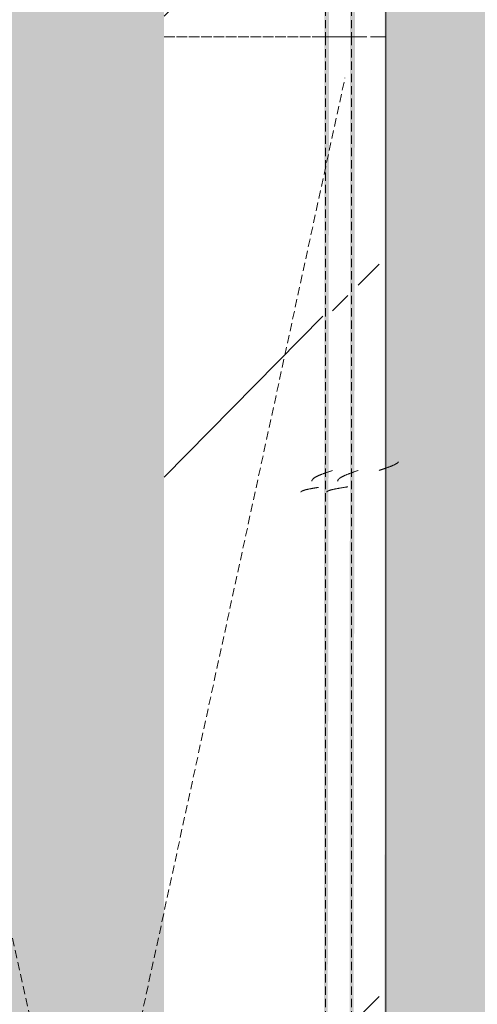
# Model space of a CAD drawing. Header units: millimetres. Extents: x 16156 to 91527, y 4646 to 113494.
# Tile 204 of 210: x 37894 to 38160, y 67155 to 67725. Entities that reach past the tile are written whole.
import ezdxf

# ---------------------------------------------------------------- set-up
doc = ezdxf.new("R2010")
doc.units = ezdxf.units.MM
doc.linetypes.add('ARC Demolished', pattern=[7.14375, 4.7625, -2.38125])
for name, color, linetype, lineweight in [('A--AR9__AlgVoorz', 1, 'Continuous', 9), ('A--L23__Vloeren', 3, 'Continuous', 9), ('A--L74__VasteSanitaireVoorz', 1, 'ARC Demolished', 9)]:
    doc.layers.add(name, color=color, linetype=linetype, lineweight=lineweight)
pattern_1 = [(135, (68430.44, -37933), (-212.132, -212.132), [])]
pattern_2 = [(135.439, (68430.44, -36779.26), (-212.1307, -208.9106), [])]
pattern_3 = [(315, (-67000.44, 37933), (212.132, 212.132), [])]
pattern_4 = [(315.439, (-67000.44, 36779.26), (205.6355, 215.307), [])]

# ---------------------------------------------------------------- blocks, each defined once
blk = doc.blocks.new('FP_321-AB-Begane grond - slooptekening')
at = {"layer": 'A--L74__VasteSanitaireVoorz'}
blk.add_line((715, 173.75), (-695, 173.75), dxfattribs=at)
blk = doc.blocks.new('FP_322-AB-Begane grond - slooptekening')
at = {"layer": 'A--L74__VasteSanitaireVoorz'}
blk.add_line((-695, 153.75), (715, 153.75), dxfattribs=at)
blk = doc.blocks.new('FP_324-AB-Begane grond - slooptekening')
at = {"layer": 'A--L74__VasteSanitaireVoorz'}
blk.add_line((-695, 138.75), (715, 138.75), dxfattribs=at)
blk = doc.blocks.new('52_PF_FB_Gutter_rectangle - End Outlet - 1430mm_W_ x 300mm_L_ x 60mm_H_ x 160mm_Dia_ 2-V320-AB-Begane grond - slooptekening')
at = {"layer": 'A--L74__VasteSanitaireVoorz'}
h = blk.add_hatch(dxfattribs=at)
h.set_pattern_fill('FP_86', color=256, style=0, pattern_type=2)
h.set_pattern_definition(pattern_1)
h.paths.add_polyline_path([(715, 169.75), (-695, 169.75), (-695, 157.75), (715, 157.75)])
h = blk.add_hatch(dxfattribs=at)
h.set_pattern_fill('FP_86', color=256, style=0, pattern_type=2)
h.set_pattern_definition(pattern_1)
h.paths.add_polyline_path([(715, 169.75), (-695, 169.75), (-695, 157.75), (715, 157.75)])
at = {"layer": 'A--L74__VasteSanitaireVoorz', "linetype": 'Continuous'}
h = blk.add_hatch(dxfattribs=at)
h.set_pattern_fill('FP_86', color=256, style=0, pattern_type=2)
h.set_pattern_definition(pattern_1)
h.paths.add_polyline_path([(715, 151.75), (-695, 151.75), (-695, 142.75), (715, 142.75)])
h = blk.add_hatch(dxfattribs=at)
h.set_pattern_fill('FP_86', color=256, style=0, pattern_type=2)
h.set_pattern_definition(pattern_1)
h.paths.add_polyline_path([(715, 151.75), (-695, 151.75), (-695, 142.75), (715, 142.75)])
h = blk.add_hatch(dxfattribs=at)
h.set_pattern_fill('FP_87', color=256, style=0, pattern_type=2)
h.set_pattern_definition(pattern_2)
h.paths.add_polyline_path([(715, 137.1), (-695, 137.1), (-695, 45.2), (715, 45.2)])
h = blk.add_hatch(dxfattribs=at)
h.set_pattern_fill('FP_87', color=256, style=0, pattern_type=2)
h.set_pattern_definition(pattern_2)
h.paths.add_polyline_path([(715, 137.1), (-695, 137.1), (-695, 45.2), (715, 45.2)])
at = {"layer": 'A--L74__VasteSanitaireVoorz'}
for p, q in [((715, 169.75), (715, 173.75)), ((715, 169.75), (715, 157.75)), ((715, 153.75), (715, 157.75)), ((715, 153.75), (715, 151.75)), ((715, 151.75), (715, 142.75)), ((715, 138.75), (715, 142.75)), ((715, 138.33), (715, 139.14)), ((715, 138.75), (715, 137.1)), ((715, 137.1), (715, 45.2))]:
    blk.add_line(p, q, dxfattribs=at)
for name in ['FP_321-AB-Begane grond - slooptekening', 'FP_322-AB-Begane grond - slooptekening', 'FP_324-AB-Begane grond - slooptekening']:
    blk.add_blockref(name, (0, 0), dxfattribs=at)
blk = doc.blocks.new('FP_336-AB-Begane grond - slooptekening')
at = {"layer": 'A--L74__VasteSanitaireVoorz', "color": 240, "linetype": 'Continuous'}
for p, q in [((463.86, -169.75), (463.96, -170.04)), ((463.86, -169.75), (463.96, -170.04)), ((463.96, -170.04), (464.06, -170.34)), ((463.96, -170.04), (464.06, -170.34)), ((464.06, -170.34), (464.16, -170.63)), ((464.06, -170.34), (464.16, -170.63)), ((464.16, -170.63), (464.25, -170.92)), ((464.16, -170.63), (464.25, -170.92)), ((464.25, -170.92), (464.35, -171.22)), ((464.25, -170.92), (464.35, -171.22)), ((464.35, -171.22), (464.45, -171.51)), ((464.35, -171.22), (464.45, -171.51)), ((464.45, -171.51), (464.55, -171.8)), ((464.45, -171.51), (464.55, -171.8)), ((464.55, -171.8), (464.65, -172.09)), ((464.55, -171.8), (464.65, -172.09)), ((464.65, -172.09), (464.74, -172.37)), ((464.65, -172.09), (464.74, -172.37)), ((464.74, -172.37), (464.84, -172.66)), ((464.74, -172.37), (464.84, -172.66)), ((464.84, -172.66), (464.94, -172.95)), ((464.84, -172.66), (464.94, -172.95)), ((464.94, -172.95), (465.04, -173.23)), ((464.94, -172.95), (465.04, -173.23)), ((465.04, -173.23), (465.14, -173.51)), ((465.04, -173.23), (465.14, -173.51)), ((465.14, -173.51), (465.24, -173.79)), ((465.14, -173.51), (465.24, -173.79)), ((465.24, -173.79), (465.33, -174.06)), ((465.24, -173.79), (465.33, -174.06)), ((465.33, -174.06), (465.43, -174.33)), ((465.33, -174.06), (465.43, -174.33)), ((465.43, -174.33), (465.53, -174.61)), ((465.43, -174.33), (465.53, -174.61)), ((465.53, -174.61), (465.63, -174.87)), ((465.53, -174.61), (465.63, -174.87)), ((465.63, -174.87), (465.73, -175.14)), ((465.63, -174.87), (465.73, -175.14)), ((465.73, -175.14), (465.82, -175.4)), ((465.73, -175.14), (465.82, -175.4)), ((465.82, -175.4), (465.92, -175.66)), ((465.82, -175.4), (465.92, -175.66)), ((465.92, -175.66), (466.02, -175.91)), ((465.92, -175.66), (466.02, -175.91)), ((466.02, -175.91), (466.12, -176.16)), ((466.02, -175.91), (466.12, -176.16)), ((466.12, -176.16), (466.22, -176.41)), ((466.12, -176.16), (466.22, -176.41)), ((466.22, -176.41), (466.31, -176.65)), ((466.22, -176.41), (466.31, -176.65)), ((466.31, -176.65), (466.41, -176.89)), ((466.31, -176.65), (466.41, -176.89)), ((466.41, -176.89), (466.51, -177.12)), ((466.41, -176.89), (466.51, -177.12)), ((466.51, -177.12), (466.61, -177.35)), ((466.51, -177.12), (466.61, -177.35)), ((466.61, -177.35), (466.71, -177.58)), ((466.61, -177.35), (466.71, -177.58)), ((466.71, -177.58), (466.81, -177.8)), ((466.71, -177.58), (466.81, -177.8)), ((466.81, -177.8), (466.9, -178.01)), ((466.81, -177.8), (466.9, -178.01)), ((466.9, -178.01), (467, -178.22)), ((466.9, -178.01), (467, -178.22)), ((467, -178.22), (467.1, -178.43)), ((467, -178.22), (467.1, -178.43)), ((467.1, -178.43), (467.2, -178.63)), ((467.1, -178.43), (467.2, -178.63)), ((467.2, -178.63), (467.3, -178.82)), ((467.2, -178.63), (467.3, -178.82)), ((467.3, -178.82), (467.39, -179.01)), ((467.3, -178.82), (467.39, -179.01)), ((467.39, -179.01), (467.49, -179.19)), ((467.39, -179.01), (467.49, -179.19)), ((467.49, -179.19), (467.59, -179.37)), ((467.49, -179.19), (467.59, -179.37)), ((467.59, -179.37), (467.69, -179.55)), ((467.59, -179.37), (467.69, -179.55)), ((467.69, -179.55), (467.79, -179.71)), ((467.69, -179.55), (467.79, -179.71)), ((467.79, -179.71), (467.89, -179.87)), ((467.79, -179.71), (467.89, -179.87)), ((467.89, -179.87), (467.98, -180.03)), ((467.89, -179.87), (467.98, -180.03)), ((467.98, -180.03), (468.08, -180.17)), ((467.98, -180.03), (468.08, -180.17)), ((468.08, -180.17), (468.18, -180.32)), ((468.08, -180.17), (468.18, -180.32)), ((468.18, -180.32), (468.28, -180.45)), ((468.18, -180.32), (468.28, -180.45)), ((468.28, -180.45), (468.38, -180.58)), ((468.28, -180.45), (468.38, -180.58)), ((468.38, -180.58), (468.47, -180.7)), ((468.38, -180.58), (468.47, -180.7)), ((468.47, -180.7), (468.57, -180.82)), ((468.47, -180.7), (468.57, -180.82)), ((468.57, -180.82), (468.67, -180.93)), ((468.57, -180.82), (468.67, -180.93)), ((468.67, -180.93), (468.77, -181.03)), ((468.67, -180.93), (468.77, -181.03)), ((468.77, -181.03), (468.87, -181.13)), ((468.77, -181.03), (468.87, -181.13))]:
    blk.add_line(p, q, dxfattribs=at)
at = {"layer": 'A--L74__VasteSanitaireVoorz'}
blk.add_line((-695, -173.75), (715, -173.75), dxfattribs=at)
blk = doc.blocks.new('FP_337-AB-Begane grond - slooptekening')
at = {"layer": 'A--L74__VasteSanitaireVoorz', "color": 240, "linetype": 'Continuous'}
for p, q in [((457.68, -145.77), (457.77, -145.78)), ((457.68, -145.77), (457.77, -145.78)), ((457.77, -145.78), (457.87, -145.8)), ((457.77, -145.78), (457.87, -145.8)), ((457.87, -145.8), (457.97, -145.83)), ((457.87, -145.8), (457.97, -145.83)), ((457.97, -145.83), (458.07, -145.86)), ((457.97, -145.83), (458.07, -145.86)), ((458.07, -145.86), (458.17, -145.9)), ((458.07, -145.86), (458.17, -145.9)), ((458.17, -145.9), (458.26, -145.95)), ((458.17, -145.9), (458.26, -145.95)), ((458.26, -145.95), (458.36, -146)), ((458.26, -145.95), (458.36, -146)), ((458.36, -146), (458.46, -146.06)), ((458.36, -146), (458.46, -146.06)), ((458.46, -146.06), (458.56, -146.13)), ((458.46, -146.06), (458.56, -146.13)), ((458.56, -146.13), (458.66, -146.2)), ((458.56, -146.13), (458.66, -146.2)), ((458.66, -146.2), (458.76, -146.29)), ((458.66, -146.2), (458.76, -146.29)), ((458.76, -146.29), (458.85, -146.37)), ((458.76, -146.29), (458.85, -146.37)), ((458.85, -146.37), (458.95, -146.47)), ((458.85, -146.37), (458.95, -146.47)), ((458.95, -146.47), (459.05, -146.57)), ((458.95, -146.47), (459.05, -146.57)), ((459.05, -146.57), (459.15, -146.68)), ((459.05, -146.57), (459.15, -146.68)), ((459.15, -146.68), (459.25, -146.8)), ((459.15, -146.68), (459.25, -146.8)), ((459.25, -146.8), (459.34, -146.92)), ((459.25, -146.8), (459.34, -146.92)), ((459.34, -146.92), (459.44, -147.05)), ((459.34, -146.92), (459.44, -147.05)), ((459.44, -147.05), (459.54, -147.18)), ((459.44, -147.05), (459.54, -147.18)), ((459.54, -147.18), (459.64, -147.33)), ((459.54, -147.18), (459.64, -147.33)), ((459.64, -147.33), (459.74, -147.47)), ((459.64, -147.33), (459.74, -147.47)), ((459.74, -147.47), (459.84, -147.63)), ((459.74, -147.47), (459.84, -147.63)), ((459.84, -147.63), (459.93, -147.79)), ((459.84, -147.63), (459.93, -147.79)), ((459.93, -147.79), (460.03, -147.95)), ((459.93, -147.79), (460.03, -147.95)), ((460.03, -147.95), (460.13, -148.13)), ((460.03, -147.95), (460.13, -148.13)), ((460.13, -148.13), (460.23, -148.31)), ((460.13, -148.13), (460.23, -148.31)), ((460.23, -148.31), (460.33, -148.49)), ((460.23, -148.31), (460.33, -148.49)), ((460.33, -148.49), (460.42, -148.68)), ((460.33, -148.49), (460.42, -148.68)), ((460.42, -148.68), (460.52, -148.87)), ((460.42, -148.68), (460.52, -148.87)), ((460.52, -148.87), (460.62, -149.07)), ((460.52, -148.87), (460.62, -149.07)), ((460.62, -149.07), (460.72, -149.28)), ((460.62, -149.07), (460.72, -149.28)), ((460.72, -149.28), (460.82, -149.49)), ((460.72, -149.28), (460.82, -149.49)), ((460.82, -149.49), (460.92, -149.7)), ((460.82, -149.49), (460.92, -149.7)), ((460.92, -149.7), (461.01, -149.92)), ((460.92, -149.7), (461.01, -149.92)), ((461.01, -149.92), (461.11, -150.15)), ((461.01, -149.92), (461.11, -150.15)), ((461.11, -150.15), (461.21, -150.38)), ((461.11, -150.15), (461.21, -150.38)), ((461.21, -150.38), (461.31, -150.61)), ((461.21, -150.38), (461.31, -150.61)), ((461.31, -150.61), (461.41, -150.85)), ((461.31, -150.61), (461.41, -150.85)), ((461.41, -150.85), (461.5, -151.09)), ((461.41, -150.85), (461.5, -151.09)), ((461.5, -151.09), (461.6, -151.34)), ((461.5, -151.09), (461.6, -151.34)), ((461.6, -151.34), (461.7, -151.59)), ((461.6, -151.34), (461.7, -151.59)), ((461.7, -151.59), (461.8, -151.84)), ((461.7, -151.59), (461.8, -151.84)), ((461.8, -151.84), (461.9, -152.1)), ((461.8, -151.84), (461.9, -152.1)), ((461.9, -152.1), (462, -152.36)), ((461.9, -152.1), (462, -152.36)), ((462, -152.36), (462.09, -152.63)), ((462, -152.36), (462.09, -152.63)), ((462.09, -152.63), (462.19, -152.89)), ((462.09, -152.63), (462.19, -152.89)), ((462.19, -152.89), (462.29, -153.17)), ((462.19, -152.89), (462.29, -153.17)), ((462.29, -153.17), (462.39, -153.44)), ((462.29, -153.17), (462.39, -153.44)), ((462.39, -153.44), (462.49, -153.71)), ((462.39, -153.44), (462.49, -153.71)), ((462.49, -153.71), (462.58, -153.99)), ((462.49, -153.71), (462.58, -153.99)), ((462.58, -153.99), (462.68, -154.27)), ((462.58, -153.99), (462.68, -154.27)), ((462.68, -154.27), (462.78, -154.55)), ((462.68, -154.27), (462.78, -154.55)), ((462.78, -154.55), (462.88, -154.84)), ((462.78, -154.55), (462.88, -154.84)), ((462.88, -154.84), (462.98, -155.13)), ((462.88, -154.84), (462.98, -155.13)), ((462.98, -155.13), (463.08, -155.41)), ((462.98, -155.13), (463.08, -155.41)), ((463.08, -155.41), (463.17, -155.7)), ((463.08, -155.41), (463.17, -155.7)), ((463.17, -155.7), (463.27, -155.99)), ((463.17, -155.7), (463.27, -155.99)), ((463.27, -155.99), (463.37, -156.28)), ((463.27, -155.99), (463.37, -156.28)), ((463.37, -156.28), (463.47, -156.58)), ((463.37, -156.28), (463.47, -156.58)), ((463.47, -156.58), (463.57, -156.87)), ((463.47, -156.58), (463.57, -156.87)), ((463.57, -156.87), (463.66, -157.16)), ((463.57, -156.87), (463.66, -157.16)), ((463.66, -157.16), (463.76, -157.46)), ((463.66, -157.16), (463.76, -157.46)), ((463.76, -157.46), (463.86, -157.75)), ((463.76, -157.46), (463.86, -157.75))]:
    blk.add_line(p, q, dxfattribs=at)
at = {"layer": 'A--L74__VasteSanitaireVoorz'}
blk.add_line((715, -153.75), (-695, -153.75), dxfattribs=at)
blk = doc.blocks.new('FP_338-AB-Begane grond - slooptekening')
at = {"layer": 'A--L74__VasteSanitaireVoorz', "color": 240, "linetype": 'Continuous'}
for p, q in [((451.33, -139.42), (451.38, -139.43)), ((451.33, -139.42), (451.38, -139.43)), ((451.38, -139.43), (451.43, -139.45)), ((451.38, -139.43), (451.43, -139.45)), ((451.43, -139.45), (451.48, -139.48)), ((451.43, -139.45), (451.48, -139.48)), ((451.48, -139.48), (451.53, -139.51)), ((451.48, -139.48), (451.53, -139.51)), ((451.53, -139.51), (451.58, -139.55)), ((451.53, -139.51), (451.58, -139.55)), ((451.58, -139.55), (451.62, -139.6)), ((451.58, -139.55), (451.62, -139.6)), ((451.62, -139.6), (451.67, -139.66)), ((451.62, -139.6), (451.67, -139.66)), ((451.67, -139.66), (451.72, -139.72)), ((451.67, -139.66), (451.72, -139.72)), ((451.72, -139.72), (451.77, -139.79)), ((451.72, -139.72), (451.77, -139.79)), ((451.77, -139.79), (451.82, -139.87)), ((451.77, -139.79), (451.82, -139.87)), ((451.82, -139.87), (451.87, -139.95)), ((451.82, -139.87), (451.87, -139.95)), ((451.87, -139.95), (451.92, -140.04)), ((451.87, -139.95), (451.92, -140.04)), ((451.92, -140.04), (451.97, -140.14)), ((451.92, -140.04), (451.97, -140.14)), ((451.97, -140.14), (452.02, -140.25)), ((451.97, -140.14), (452.02, -140.25)), ((452.02, -140.25), (452.07, -140.36)), ((452.02, -140.25), (452.07, -140.36)), ((452.07, -140.36), (452.12, -140.48)), ((452.07, -140.36), (452.12, -140.48)), ((452.12, -140.48), (452.16, -140.6)), ((452.12, -140.48), (452.16, -140.6)), ((452.16, -140.6), (452.21, -140.74)), ((452.16, -140.6), (452.21, -140.74)), ((452.21, -140.74), (452.26, -140.88)), ((452.21, -140.74), (452.26, -140.88)), ((452.26, -140.88), (452.31, -141.02)), ((452.26, -140.88), (452.31, -141.02)), ((452.31, -141.02), (452.36, -141.17)), ((452.31, -141.02), (452.36, -141.17)), ((452.36, -141.17), (452.41, -141.33)), ((452.36, -141.17), (452.41, -141.33)), ((452.41, -141.33), (452.46, -141.5)), ((452.41, -141.33), (452.46, -141.5)), ((452.46, -141.5), (452.51, -141.67)), ((452.46, -141.5), (452.51, -141.67)), ((452.51, -141.67), (452.56, -141.85)), ((452.51, -141.67), (452.56, -141.85)), ((452.56, -141.85), (452.61, -142.03)), ((452.56, -141.85), (452.61, -142.03)), ((452.61, -142.03), (452.66, -142.22)), ((452.61, -142.03), (452.66, -142.22)), ((452.66, -142.22), (452.7, -142.41)), ((452.66, -142.22), (452.7, -142.41)), ((452.7, -142.41), (452.75, -142.61)), ((452.7, -142.41), (452.75, -142.61)), ((452.75, -142.61), (452.8, -142.82)), ((452.75, -142.61), (452.8, -142.82)), ((452.8, -142.82), (452.85, -143.03)), ((452.8, -142.82), (452.85, -143.03)), ((452.85, -143.03), (452.9, -143.25)), ((452.85, -143.03), (452.9, -143.25)), ((452.9, -143.25), (452.95, -143.47)), ((452.9, -143.25), (452.95, -143.47)), ((452.95, -143.47), (453, -143.7)), ((452.95, -143.47), (453, -143.7)), ((453, -143.7), (453.05, -143.93)), ((453, -143.7), (453.05, -143.93)), ((453.05, -143.93), (453.1, -144.16)), ((453.05, -143.93), (453.1, -144.16)), ((453.1, -144.16), (453.15, -144.4)), ((453.1, -144.16), (453.15, -144.4)), ((453.15, -144.4), (453.2, -144.65)), ((453.15, -144.4), (453.2, -144.65)), ((453.2, -144.65), (453.24, -144.9)), ((453.2, -144.65), (453.24, -144.9)), ((453.24, -144.9), (453.29, -145.15)), ((453.24, -144.9), (453.29, -145.15)), ((453.29, -145.15), (453.34, -145.41)), ((453.29, -145.15), (453.34, -145.41)), ((453.34, -145.41), (453.39, -145.67)), ((453.34, -145.41), (453.39, -145.67)), ((453.39, -145.67), (453.44, -145.94)), ((453.39, -145.67), (453.44, -145.94)), ((453.44, -145.94), (453.49, -146.21)), ((453.44, -145.94), (453.49, -146.21)), ((453.49, -146.21), (453.54, -146.48)), ((453.49, -146.21), (453.54, -146.48)), ((453.54, -146.48), (453.59, -146.75)), ((453.54, -146.48), (453.59, -146.75)), ((453.59, -146.75), (453.64, -147.03)), ((453.59, -146.75), (453.64, -147.03)), ((453.64, -147.03), (453.69, -147.31)), ((453.64, -147.03), (453.69, -147.31)), ((453.69, -147.31), (453.74, -147.6)), ((453.69, -147.31), (453.74, -147.6)), ((453.74, -147.6), (453.78, -147.88)), ((453.74, -147.6), (453.78, -147.88)), ((453.78, -147.88), (453.83, -148.17)), ((453.78, -147.88), (453.83, -148.17)), ((453.83, -148.17), (453.88, -148.46)), ((453.83, -148.17), (453.88, -148.46)), ((453.88, -148.46), (453.93, -148.75)), ((453.88, -148.46), (453.93, -148.75)), ((453.93, -148.75), (453.98, -149.05)), ((453.93, -148.75), (453.98, -149.05)), ((453.98, -149.05), (454.03, -149.34)), ((453.98, -149.05), (454.03, -149.34)), ((454.03, -149.34), (454.08, -149.64)), ((454.03, -149.34), (454.08, -149.64)), ((454.08, -149.64), (454.13, -149.94)), ((454.08, -149.64), (454.13, -149.94)), ((454.13, -149.94), (454.18, -150.24)), ((454.13, -149.94), (454.18, -150.24)), ((454.18, -150.24), (454.23, -150.54)), ((454.18, -150.24), (454.23, -150.54)), ((454.23, -150.54), (454.28, -150.84)), ((454.23, -150.54), (454.28, -150.84)), ((454.28, -150.84), (454.32, -151.14)), ((454.28, -150.84), (454.32, -151.14)), ((454.32, -151.14), (454.37, -151.45)), ((454.32, -151.14), (454.37, -151.45)), ((454.37, -151.45), (454.42, -151.75)), ((454.37, -151.45), (454.42, -151.75))]:
    blk.add_line(p, q, dxfattribs=at)
blk = doc.blocks.new('FP_339-AB-Begane grond - slooptekening')
at = {"layer": 'A--L74__VasteSanitaireVoorz', "color": 240, "linetype": 'Continuous'}
for p, q in [((457.64, -130.77), (457.74, -130.78)), ((457.64, -130.77), (457.74, -130.78)), ((457.74, -130.78), (457.84, -130.8)), ((457.74, -130.78), (457.84, -130.8)), ((457.84, -130.8), (457.94, -130.83)), ((457.84, -130.8), (457.94, -130.83)), ((457.94, -130.83), (458.03, -130.86)), ((457.94, -130.83), (458.03, -130.86)), ((458.03, -130.86), (458.13, -130.9)), ((458.03, -130.86), (458.13, -130.9)), ((458.13, -130.9), (458.23, -130.95)), ((458.13, -130.9), (458.23, -130.95)), ((458.23, -130.95), (458.33, -131)), ((458.23, -130.95), (458.33, -131)), ((458.33, -131), (458.43, -131.06)), ((458.33, -131), (458.43, -131.06)), ((458.43, -131.06), (458.53, -131.13)), ((458.43, -131.06), (458.53, -131.13)), ((458.53, -131.13), (458.62, -131.2)), ((458.53, -131.13), (458.62, -131.2)), ((458.62, -131.2), (458.72, -131.29)), ((458.62, -131.2), (458.72, -131.29)), ((458.72, -131.29), (458.82, -131.37)), ((458.72, -131.29), (458.82, -131.37)), ((458.82, -131.37), (458.92, -131.47)), ((458.82, -131.37), (458.92, -131.47)), ((458.92, -131.47), (459.02, -131.57)), ((458.92, -131.47), (459.02, -131.57)), ((459.02, -131.57), (459.11, -131.68)), ((459.02, -131.57), (459.11, -131.68)), ((459.11, -131.68), (459.21, -131.8)), ((459.11, -131.68), (459.21, -131.8)), ((459.21, -131.8), (459.31, -131.92)), ((459.21, -131.8), (459.31, -131.92)), ((459.31, -131.92), (459.41, -132.05)), ((459.31, -131.92), (459.41, -132.05)), ((459.41, -132.05), (459.51, -132.18)), ((459.41, -132.05), (459.51, -132.18)), ((459.51, -132.18), (459.61, -132.33)), ((459.51, -132.18), (459.61, -132.33)), ((459.61, -132.33), (459.7, -132.47)), ((459.61, -132.33), (459.7, -132.47)), ((459.7, -132.47), (459.8, -132.63)), ((459.7, -132.47), (459.8, -132.63)), ((459.8, -132.63), (459.9, -132.79)), ((459.8, -132.63), (459.9, -132.79)), ((459.9, -132.79), (460, -132.95)), ((459.9, -132.79), (460, -132.95)), ((460, -132.95), (460.1, -133.13)), ((460, -132.95), (460.1, -133.13)), ((460.1, -133.13), (460.19, -133.31)), ((460.1, -133.13), (460.19, -133.31)), ((460.19, -133.31), (460.29, -133.49)), ((460.19, -133.31), (460.29, -133.49)), ((460.29, -133.49), (460.39, -133.68)), ((460.29, -133.49), (460.39, -133.68)), ((460.39, -133.68), (460.49, -133.87)), ((460.39, -133.68), (460.49, -133.87)), ((460.49, -133.87), (460.59, -134.07)), ((460.49, -133.87), (460.59, -134.07)), ((460.59, -134.07), (460.69, -134.28)), ((460.59, -134.07), (460.69, -134.28)), ((460.69, -134.28), (460.78, -134.49)), ((460.69, -134.28), (460.78, -134.49)), ((460.78, -134.49), (460.88, -134.7)), ((460.78, -134.49), (460.88, -134.7)), ((460.88, -134.7), (460.98, -134.92)), ((460.88, -134.7), (460.98, -134.92)), ((460.98, -134.92), (461.08, -135.15)), ((460.98, -134.92), (461.08, -135.15)), ((461.08, -135.15), (461.18, -135.38)), ((461.08, -135.15), (461.18, -135.38)), ((461.18, -135.38), (461.27, -135.61)), ((461.18, -135.38), (461.27, -135.61)), ((461.27, -135.61), (461.37, -135.85)), ((461.27, -135.61), (461.37, -135.85)), ((461.37, -135.85), (461.47, -136.09)), ((461.37, -135.85), (461.47, -136.09)), ((461.47, -136.09), (461.57, -136.34)), ((461.47, -136.09), (461.57, -136.34)), ((461.57, -136.34), (461.67, -136.59)), ((461.57, -136.34), (461.67, -136.59)), ((461.67, -136.59), (461.77, -136.84)), ((461.67, -136.59), (461.77, -136.84)), ((461.77, -136.84), (461.86, -137.1)), ((461.77, -136.84), (461.86, -137.1)), ((461.86, -137.1), (461.96, -137.36)), ((461.86, -137.1), (461.96, -137.36)), ((461.96, -137.36), (462.06, -137.63)), ((461.96, -137.36), (462.06, -137.63)), ((462.06, -137.63), (462.16, -137.89)), ((462.06, -137.63), (462.16, -137.89)), ((462.16, -137.89), (462.26, -138.17)), ((462.16, -137.89), (462.26, -138.17)), ((462.26, -138.17), (462.35, -138.44)), ((462.26, -138.17), (462.35, -138.44)), ((462.35, -138.44), (462.45, -138.71)), ((462.35, -138.44), (462.45, -138.71)), ((462.45, -138.71), (462.55, -138.99)), ((462.45, -138.71), (462.55, -138.99)), ((462.55, -138.99), (462.65, -139.27)), ((462.55, -138.99), (462.65, -139.27)), ((462.65, -139.27), (462.75, -139.55)), ((462.65, -139.27), (462.75, -139.55)), ((462.75, -139.55), (462.85, -139.84)), ((462.75, -139.55), (462.85, -139.84)), ((462.85, -139.84), (462.94, -140.13)), ((462.85, -139.84), (462.94, -140.13)), ((462.94, -140.13), (463.04, -140.41)), ((462.94, -140.13), (463.04, -140.41)), ((463.04, -140.41), (463.14, -140.7)), ((463.04, -140.41), (463.14, -140.7)), ((463.14, -140.7), (463.24, -140.99)), ((463.14, -140.7), (463.24, -140.99)), ((463.24, -140.99), (463.34, -141.28)), ((463.24, -140.99), (463.34, -141.28)), ((463.34, -141.28), (463.43, -141.58)), ((463.34, -141.28), (463.43, -141.58)), ((463.43, -141.58), (463.53, -141.87)), ((463.43, -141.58), (463.53, -141.87)), ((463.53, -141.87), (463.63, -142.16)), ((463.53, -141.87), (463.63, -142.16)), ((463.63, -142.16), (463.73, -142.46)), ((463.63, -142.16), (463.73, -142.46)), ((463.73, -142.46), (463.83, -142.75)), ((463.73, -142.46), (463.83, -142.75))]:
    blk.add_line(p, q, dxfattribs=at)
at = {"layer": 'A--L74__VasteSanitaireVoorz'}
blk.add_line((715, -138.75), (-695, -138.75), dxfattribs=at)
blk = doc.blocks.new('FP_340-AB-Begane grond - slooptekening')
at = {"layer": 'A--L74__VasteSanitaireVoorz', "color": 240, "linetype": 'Continuous'}
for p, q in [((451.32, -124.42), (451.37, -124.43)), ((451.32, -124.42), (451.37, -124.43)), ((451.37, -124.43), (451.42, -124.45)), ((451.37, -124.43), (451.42, -124.45)), ((451.42, -124.45), (451.47, -124.48)), ((451.42, -124.45), (451.47, -124.48)), ((451.47, -124.48), (451.52, -124.51)), ((451.47, -124.48), (451.52, -124.51)), ((451.52, -124.51), (451.57, -124.55)), ((451.52, -124.51), (451.57, -124.55)), ((451.57, -124.55), (451.62, -124.6)), ((451.57, -124.55), (451.62, -124.6)), ((451.62, -124.6), (451.67, -124.66)), ((451.62, -124.6), (451.67, -124.66)), ((451.67, -124.66), (451.72, -124.72)), ((451.67, -124.66), (451.72, -124.72)), ((451.72, -124.72), (451.76, -124.79)), ((451.72, -124.72), (451.76, -124.79)), ((451.76, -124.79), (451.81, -124.86)), ((451.76, -124.79), (451.81, -124.86)), ((451.81, -124.86), (451.86, -124.95)), ((451.81, -124.86), (451.86, -124.95)), ((451.86, -124.95), (451.91, -125.04)), ((451.86, -124.95), (451.91, -125.04)), ((451.91, -125.04), (451.96, -125.14)), ((451.91, -125.04), (451.96, -125.14)), ((451.96, -125.14), (452.01, -125.24)), ((451.96, -125.14), (452.01, -125.24)), ((452.01, -125.24), (452.06, -125.35)), ((452.01, -125.24), (452.06, -125.35)), ((452.06, -125.35), (452.11, -125.47)), ((452.06, -125.35), (452.11, -125.47)), ((452.11, -125.47), (452.16, -125.6)), ((452.11, -125.47), (452.16, -125.6)), ((452.16, -125.6), (452.21, -125.73)), ((452.16, -125.6), (452.21, -125.73)), ((452.21, -125.73), (452.25, -125.87)), ((452.21, -125.73), (452.25, -125.87)), ((452.25, -125.87), (452.3, -126.02)), ((452.25, -125.87), (452.3, -126.02)), ((452.3, -126.02), (452.35, -126.17)), ((452.3, -126.02), (452.35, -126.17)), ((452.35, -126.17), (452.4, -126.33)), ((452.35, -126.17), (452.4, -126.33)), ((452.4, -126.33), (452.45, -126.49)), ((452.4, -126.33), (452.45, -126.49)), ((452.45, -126.49), (452.5, -126.66)), ((452.45, -126.49), (452.5, -126.66)), ((452.5, -126.66), (452.55, -126.84)), ((452.5, -126.66), (452.55, -126.84)), ((452.55, -126.84), (452.6, -127.02)), ((452.55, -126.84), (452.6, -127.02)), ((452.6, -127.02), (452.65, -127.21)), ((452.6, -127.02), (452.65, -127.21)), ((452.65, -127.21), (452.7, -127.4)), ((452.65, -127.21), (452.7, -127.4)), ((452.7, -127.4), (452.74, -127.6)), ((452.7, -127.4), (452.74, -127.6)), ((452.74, -127.6), (452.79, -127.81)), ((452.74, -127.6), (452.79, -127.81)), ((452.79, -127.81), (452.84, -128.02)), ((452.79, -127.81), (452.84, -128.02)), ((452.84, -128.02), (452.89, -128.23)), ((452.84, -128.02), (452.89, -128.23)), ((452.89, -128.23), (452.94, -128.45)), ((452.89, -128.23), (452.94, -128.45)), ((452.94, -128.45), (452.99, -128.68)), ((452.94, -128.45), (452.99, -128.68)), ((452.99, -128.68), (453.04, -128.91)), ((452.99, -128.68), (453.04, -128.91)), ((453.04, -128.91), (453.09, -129.15)), ((453.04, -128.91), (453.09, -129.15)), ((453.09, -129.15), (453.14, -129.39)), ((453.09, -129.15), (453.14, -129.39)), ((453.14, -129.39), (453.19, -129.63)), ((453.14, -129.39), (453.19, -129.63)), ((453.19, -129.63), (453.23, -129.88)), ((453.19, -129.63), (453.23, -129.88)), ((453.23, -129.88), (453.28, -130.13)), ((453.23, -129.88), (453.28, -130.13)), ((453.28, -130.13), (453.33, -130.39)), ((453.28, -130.13), (453.33, -130.39)), ((453.33, -130.39), (453.38, -130.65)), ((453.33, -130.39), (453.38, -130.65)), ((453.38, -130.65), (453.43, -130.91)), ((453.38, -130.65), (453.43, -130.91)), ((453.43, -130.91), (453.48, -131.18)), ((453.43, -130.91), (453.48, -131.18)), ((453.48, -131.18), (453.53, -131.45)), ((453.48, -131.18), (453.53, -131.45)), ((453.53, -131.45), (453.58, -131.73)), ((453.53, -131.45), (453.58, -131.73)), ((453.58, -131.73), (453.63, -132.01)), ((453.58, -131.73), (453.63, -132.01)), ((453.63, -132.01), (453.68, -132.29)), ((453.63, -132.01), (453.68, -132.29)), ((453.68, -132.29), (453.72, -132.57)), ((453.68, -132.29), (453.72, -132.57)), ((453.72, -132.57), (453.77, -132.85)), ((453.72, -132.57), (453.77, -132.85)), ((453.77, -132.85), (453.82, -133.14)), ((453.77, -132.85), (453.82, -133.14)), ((453.82, -133.14), (453.87, -133.43)), ((453.82, -133.14), (453.87, -133.43)), ((453.87, -133.43), (453.92, -133.72)), ((453.87, -133.43), (453.92, -133.72)), ((453.92, -133.72), (453.97, -134.02)), ((453.92, -133.72), (453.97, -134.02)), ((453.97, -134.02), (454.02, -134.31)), ((453.97, -134.02), (454.02, -134.31)), ((454.02, -134.31), (454.07, -134.61)), ((454.02, -134.31), (454.07, -134.61))]:
    blk.add_line(p, q, dxfattribs=at)
blk = doc.blocks.new('52_PF_FB_Gutter_rectangle - End Outlet - 1430mm_W_ x 300mm_L_ x 60mm_H_ x 160mm_Dia_ 2-V335-AB-Begane grond - slooptekening')
at = {"layer": 'A--L74__VasteSanitaireVoorz', "linetype": 'Continuous'}
h = blk.add_hatch(dxfattribs=at)
h.set_pattern_fill('FP_90', color=256, style=0, pattern_type=2)
h.set_pattern_definition(pattern_4)
h.paths.add_polyline_path([(-695, -137.1), (715, -137.1), (715, -45.2), (-695, -45.2)])
h = blk.add_hatch(dxfattribs=at)
h.set_pattern_fill('FP_90', color=256, style=0, pattern_type=2)
h.set_pattern_definition(pattern_4)
h.paths.add_polyline_path([(-695, -137.1), (715, -137.1), (715, -45.2), (-695, -45.2)])
h = blk.add_hatch(dxfattribs=at)
h.set_pattern_fill('FP_89', color=256, style=0, pattern_type=2)
h.set_pattern_definition(pattern_3)
h.paths.add_polyline_path([(-695, -142.75), (-695, -151.75), (715, -151.75), (715, -142.75), (-418.25, -142.75)])
h = blk.add_hatch(dxfattribs=at)
h.set_pattern_fill('FP_89', color=256, style=0, pattern_type=2)
h.set_pattern_definition(pattern_3)
h.paths.add_polyline_path([(-695, -142.75), (-695, -151.75), (715, -151.75), (715, -142.75), (-418.25, -142.75)])
at = {"layer": 'A--L74__VasteSanitaireVoorz'}
h = blk.add_hatch(dxfattribs=at)
h.set_pattern_fill('FP_89', color=256, style=0, pattern_type=2)
h.set_pattern_definition(pattern_3)
h.paths.add_polyline_path([(-695, -169.75), (715, -169.75), (715, -157.75), (-695, -157.75)])
h = blk.add_hatch(dxfattribs=at)
h.set_pattern_fill('FP_89', color=256, style=0, pattern_type=2)
h.set_pattern_definition(pattern_3)
h.paths.add_polyline_path([(-695, -169.75), (715, -169.75), (715, -157.75), (-695, -157.75)])
for p, q in [((0, 0), (695, 153.75)), ((0, 0), (691.25, -150)), ((715, -45.2), (715, -137.1)), ((715, -137.1), (715, -138.75)), ((715, -139.14), (715, -138.33)), ((715, -142.75), (715, -138.75)), ((715, -142.75), (715, -151.75)), ((715, -151.75), (715, -153.75)), ((715, -157.75), (715, -153.75)), ((715, -157.75), (715, -169.75)), ((715, -173.75), (715, -169.75))]:
    blk.add_line(p, q, dxfattribs=at)
at = {"layer": 'A--L74__VasteSanitaireVoorz', "linetype": 'Continuous'}
for name in ['FP_340-AB-Begane grond - slooptekening', 'FP_338-AB-Begane grond - slooptekening']:
    blk.add_blockref(name, (0, 0), dxfattribs=at)
at = {"layer": 'A--L74__VasteSanitaireVoorz'}
for name in ['FP_339-AB-Begane grond - slooptekening', 'FP_337-AB-Begane grond - slooptekening', 'FP_336-AB-Begane grond - slooptekening']:
    blk.add_blockref(name, (0, 0), dxfattribs=at)

msp = doc.modelspace()

# ---------------------------------------------------------------- hatches: boundary and pattern name
at = {"layer": 'A--AR9__AlgVoorz'}
h = msp.add_hatch(color=7, dxfattribs=at)
h.paths.add_polyline_path([(34992.21, 66090.94), (35035.69, 66090.94), (35035.69, 66103.44), (44949.11, 66103.44), (44949.11, 69721.44), (44914.25, 69721.44), (44914.25, 68707.44), (43114.25, 68707.44), (43114.25, 69721.44), (41917.26, 69725.44), (41917.26, 70221.44), (43114.25, 70224.13), (43114.25, 72321.44), (41917.26, 72325.44), (41917.26, 72821.44), (43114.25, 72829.12), (43114.25, 73543.44), (44914.25, 73543.44), (44914.25, 72821.44), (44949.11, 72821.44), (44946.01, 73925.94), (39384.05, 73925.94), (39384.05, 73938.44), (33209.25, 73938.44), (33209.25, 72383.44), (32470.07, 72383.44), (32470.07, 70583.44), (33209.25, 70583.44), (33209.25, 66383.44), (32470.07, 66383.44), (32470.07, 66090.94), (34835.58, 66090.94)])
h.paths.add_polyline_path([(37637.57, 66285.44), (35496.75, 66289.44), (35500.75, 66304.27), (35844.25, 66305.44), (35840.25, 69126.62), (35496.75, 69129.44), (35496.77, 69144.27), (38106.75, 69141.01), (38102.75, 69126.62), (37759.25, 69125.44), (37763.25, 66304.27), (38106.75, 66297.88), (38106.75, 66286.62), (37759.25, 66285.44)])
h.paths.add_polyline_path([(35828.25, 66305.44), (35824.38, 66305.44), (35828.25, 69125.44), (35844.11, 69125.44), (35840.25, 66305.44)])
h.paths.add_polyline_path([(38104.75, 66305.44), (38086.88, 66305.44), (38090.75, 69125.44), (38106.61, 69125.44), (38105.58, 66305.44)])
h.paths.add_polyline_path([(35497.28, 66305.44), (35496.88, 66305.44), (35500.75, 69125.44), (35516.61, 69125.44), (35512.75, 66305.44), (35497.92, 66305.44)])
h.paths.add_polyline_path([(38070.1, 66305.44), (37978.2, 66305.44), (37978.2, 69125.44), (38071.54, 69125.44), (38070.54, 66305.44)])
h.paths.add_polyline_path([(37759.78, 66305.44), (37759.38, 66305.44), (37763.25, 69125.44), (37779.11, 69125.44), (37775.25, 66305.44), (37760.42, 66305.44)])
h.paths.add_polyline_path([(38084.75, 66305.44), (38071.88, 66305.44), (38075.75, 69125.44), (38086.68, 69125.44), (38085.27, 66305.44)])
h.paths.add_polyline_path([(35517.02, 66305.44), (35516.82, 66305.44), (35518.75, 69125.44), (35531.61, 69125.44), (35527.75, 66305.44), (35517.33, 66305.44)])
h.paths.add_polyline_path([(35769.58, 66305.44), (35715.7, 66305.44), (35715.7, 69125.44), (35809.04, 69125.44), (35807.6, 66305.44)])
h.paths.add_polyline_path([(35822.25, 66305.44), (35809.38, 66305.44), (35813.25, 69125.44), (35824.18, 69125.44), (35822.77, 66305.44)])
h.paths.add_polyline_path([(37779.52, 66305.44), (37779.32, 66305.44), (37781.25, 69125.44), (37794.11, 69125.44), (37790.25, 66305.44), (37779.83, 66305.44)])
h.paths.add_polyline_path([(37871.06, 66305.44), (37794.46, 66305.44), (37795.9, 69125.44), (37887.79, 69125.44), (37887.79, 66305.44)])
h.paths.add_polyline_path([(35536.08, 66305.44), (35531.96, 66305.44), (35536.08, 69125.44), (35625.29, 69125.44), (35625.29, 66305.44)])
h.paths.add_polyline_path([(42495.26, 69741.44), (42497.26, 69741.44), (42495.26, 69743.44)])
h.paths.add_polyline_path([(42708.75, 69741.44), (43079.79, 69741.44), (43079.79, 70201.44), (42554.72, 70201.44), (42554.72, 69741.44)])
h.paths.add_polyline_path([(43095.26, 69741.44), (43097.26, 69741.44), (43095.26, 69743.44)])
h.paths.add_polyline_path([(42307.54, 69741.44), (42479.79, 69741.44), (42479.79, 70201.44), (41954.72, 70201.44), (41954.72, 69741.44), (42074.04, 69741.44)])
h.paths.add_polyline_path([(41937.26, 69741.44), (41939.26, 69743.44), (41937.26, 69993.95)])
h.paths.add_polyline_path([(44914.25, 70221.44), (44949.11, 70221.44), (44949.11, 72321.44), (44914.25, 72321.44), (44914.25, 70278.26)])
h.paths.add_polyline_path([(37759.25, 70683.44), (35496.75, 70687.44), (35500.75, 70702.27), (35844.25, 70703.44), (35840.25, 73524.62), (35496.75, 73527.44), (35500.75, 73542.27), (38106.75, 73539.44), (38102.75, 73524.62), (37759.25, 73523.44), (37763.25, 70702.27), (38106.75, 70699.44), (38102.75, 70684.62), (37759.26, 70684.62)])
h.paths.add_polyline_path([(35527.75, 70703.44), (35516.82, 70703.44), (35518.75, 73523.44), (35531.61, 73523.44), (35528.78, 70703.44)])
h.paths.add_polyline_path([(35512.75, 70703.44), (35496.88, 70703.44), (35500.75, 73523.44), (35516.61, 73523.44), (35513.78, 70703.44)])
h.paths.add_polyline_path([(35533.4, 70703.44), (35531.96, 70703.44), (35536.08, 73523.44), (35625.29, 73523.44), (35625.29, 70703.44), (35536.08, 70703.44)])
h.paths.add_polyline_path([(35715.7, 70703.44), (35715.7, 73523.44), (35809.04, 73523.44), (35807.6, 70703.44), (35769.58, 70703.44)])
h.paths.add_polyline_path([(37759.46, 70703.44), (37759.38, 70703.44), (37763.25, 73523.44), (37779.11, 73523.44), (37775.25, 70703.44), (37759.78, 70703.44)])
h.paths.add_polyline_path([(37781.25, 70703.44), (37779.32, 70703.44), (37781.25, 73523.44), (37794.11, 73523.44), (37790.25, 70703.44)])
h.paths.add_polyline_path([(37794.46, 70703.44), (37795.9, 73523.44), (37887.79, 73523.44), (37887.79, 70703.44), (37794.72, 70703.44)])
h.paths.add_polyline_path([(35809.78, 70703.44), (35809.38, 70703.44), (35813.25, 73523.44), (35824.18, 73523.44), (35822.25, 70703.44), (35810.42, 70703.44)])
h.paths.add_polyline_path([(38087.92, 70703.44), (38086.88, 70703.44), (38090.75, 73523.44), (38106.61, 73523.44), (38102.75, 70703.44), (38088.75, 70703.44)])
h.paths.add_polyline_path([(35824.78, 70703.44), (35824.38, 70707), (35828.25, 73523.44), (35844.11, 73523.44), (35840.25, 70703.44), (35825.42, 70703.44)])
h.paths.add_polyline_path([(38086.68, 70703.44), (38071.88, 70703.44), (38075.75, 73523.44), (38086.68, 73523.44), (38086.68, 70846.89)])
h.paths.add_polyline_path([(37978.2, 70703.44), (37978.2, 73523.44), (38071.54, 73523.44), (38070.1, 70703.44)])
h.paths.add_polyline_path([(41209.25, 71043.44), (40509.25, 71043.44), (40509.25, 73543.44), (41209.25, 73543.44), (41209.25, 71415.52)])
h.paths.add_polyline_path([(42774.53, 72341.44), (43079.79, 72341.44), (43079.79, 72801.44), (42554.72, 72801.44), (42554.72, 72341.44), (42734.16, 72341.44)])
h.paths.add_polyline_path([(42074.04, 72341.44), (42479.79, 72341.44), (42479.79, 72801.44), (41954.72, 72801.44), (41954.72, 72341.44)])
h.paths.add_polyline_path([(42537.26, 72341.44), (42539.26, 72343.44), (42537.26, 72552.77)])
h.paths.add_polyline_path([(43095.26, 72341.44), (43097.26, 72341.44), (43095.26, 72343.44)])
h.paths.add_polyline_path([(42495.26, 72341.44), (42497.26, 72341.44), (42495.26, 72343.44)])

# ---------------------------------------------------------------- linework, layer by layer
at = {"layer": 'A--L23__Vloeren'}
msp.add_line((38106.75, 69129.44), (38106.75, 66301.44), dxfattribs=at)

# ---------------------------------------------------------------- block references
at = {"layer": 'A--L74__VasteSanitaireVoorz'}
for name, p, rotation in [('52_PF_FB_Gutter_rectangle - End Outlet - 1430mm_W_ x 300mm_L_ x 60mm_H_ x 160mm_Dia_ 2-V320-AB-Begane grond - slooptekening', (37933, 68430.44), 269.9999999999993), ('52_PF_FB_Gutter_rectangle - End Outlet - 1430mm_W_ x 300mm_L_ x 60mm_H_ x 160mm_Dia_ 2-V335-AB-Begane grond - slooptekening', (37933, 67000.44), 89.99999999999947)]:
    msp.add_blockref(name, p, dxfattribs=dict(at, rotation=rotation))

doc.saveas('drawing.dxf')
